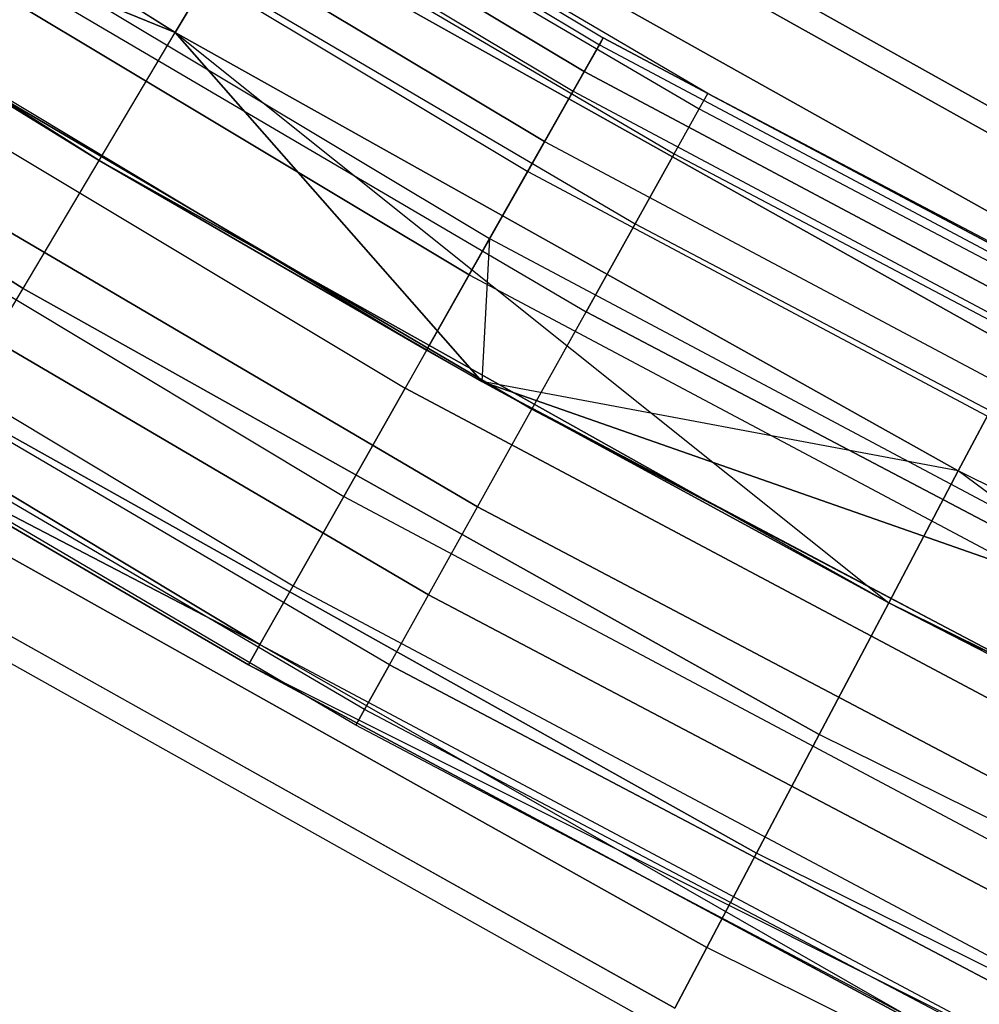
# Model space of a CAD drawing. Extents: x -135 to 135, y -135 to 135.
# Tile 76 of 207: x -37.89 to -33.91, y -66.68 to -62.59. Entities that reach past the tile are written whole.
import ezdxf

# ---------------------------------------------------------------- set-up
doc = ezdxf.new("R2010")
doc.units = 0
doc.header["$LTSCALE"] = 25.4
doc.layers.get('0').update_dxf_attribs({"linetype": 'CONTINUOUS'})

# ---------------------------------------------------------------- blocks, each defined once
blk = doc.blocks.new('SANTANA_BIURKO_A_PM_STL')
at = {"color": 0}
for p, q in [((-40.3943, -60.6637, 147.0979), (-37.244, -62.6471, 147.0979)), ((-40.3943, -60.6637, 147.0979), (-37.244, -62.6471, 147.0979)), ((-40.3943, -60.6637, 150.9021), (-37.244, -62.6471, 150.9021)), ((-40.3943, -60.6637, 150.9021), (-37.244, -62.6471, 150.9021)), ((-37.244, -62.6471, 3.9021), (-40.3943, -60.6637, 3.9021)), ((-37.244, -62.6471, 3.9021), (-40.3943, -60.6637, 3.9021)), ((-37.244, -62.6471, 0.0979), (-40.3943, -60.6637, 0.0979)), ((-37.244, -62.6471, 0.0979), (-40.3943, -60.6637, 0.0979)), ((-38.6655, -60.7886, 149.359), (-35.4849, -62.6985, 149.359)), ((-38.6655, -60.7886, 149.359), (-35.4849, -62.6985, 149.359)), ((-38.6655, -60.7886, 1.641), (-35.4849, -62.6985, 1.641)), ((-38.6655, -60.7886, 1.641), (-35.4849, -62.6985, 1.641)), ((-38.648, -60.7611, 148.8192), (-35.4688, -62.6701, 148.8192)), ((-38.648, -60.7611, 148.8192), (-35.4688, -62.6701, 148.8192)), ((-38.648, -60.7611, 2.1808), (-35.4688, -62.6701, 2.1808)), ((-38.648, -60.7611, 2.1808), (-35.4688, -62.6701, 2.1808)), ((-35.5481, -62.8101, 148.3029), (-38.7343, -60.8968, 148.3029)), ((-35.5481, -62.8101, 148.3029), (-38.7343, -60.8968, 148.3029)), ((-38.7343, -60.8968, 2.6971), (-35.5481, -62.8101, 2.6971)), ((-38.7343, -60.8968, 2.6971), (-35.5481, -62.8101, 2.6971)), ((-38.7846, -60.9759, 149.8521), (-35.5942, -62.8916, 149.8521)), ((-38.7846, -60.9759, 149.8521), (-35.5942, -62.8916, 149.8521)), ((-38.7846, -60.9759, 1.1479), (-35.5942, -62.8916, 1.1479)), ((-38.7846, -60.9759, 1.1479), (-35.5942, -62.8916, 1.1479)), ((-40.7368, -61.1781, 151), (-37.5599, -63.1784, 151)), ((-40.7368, -61.1781, 151), (-37.5599, -63.1784, 151)), ((-37.5599, -63.1784, 0), (-40.7368, -61.1781, 0)), ((-37.5599, -63.1784, 0), (-40.7368, -61.1781, 0)), ((-35.7124, -63.1003, 147.8772), (-38.9133, -61.1782, 147.8772)), ((-35.7124, -63.1003, 147.8772), (-38.9133, -61.1782, 147.8772)), ((-38.9133, -61.1782, 3.1228), (-35.7124, -63.1003, 3.1228)), ((-38.9133, -61.1782, 3.1228), (-35.7124, -63.1003, 3.1228)), ((-35.0355, -62.9008, 149), (-37.9031, -61.2156, 149)), ((-35.0355, -62.9008, 149), (-37.9031, -61.2156, 149)), ((-35.0355, -62.9008, 2), (-37.9031, -61.2156, 2)), ((-35.0355, -62.9008, 2), (-37.9031, -61.2156, 2)), ((-37.9418, -61.2781, 149.4635), (-35.0712, -62.9649, 149.4635)), ((-37.9418, -61.2781, 148.5365), (-35.0712, -62.9649, 148.5365)), ((-37.9418, -61.2781, 149.4635), (-35.0712, -62.9649, 149.4635)), ((-37.9418, -61.2781, 148.5365), (-35.0712, -62.9649, 148.5365)), ((-37.9418, -61.2781, 2.4635), (-35.0712, -62.9649, 2.4635)), ((-37.9418, -61.2781, 1.5365), (-35.0712, -62.9649, 1.5365)), ((-37.9418, -61.2781, 2.4635), (-35.0712, -62.9649, 2.4635)), ((-37.9418, -61.2781, 1.5365), (-35.0712, -62.9649, 1.5365)), ((-40.5549, -61.2988, 147), (-37.5599, -63.1784, 147)), ((-40.5549, -61.2988, 147), (-37.5599, -63.1784, 147)), ((-40.5549, -61.2988, 147), (-37.244, -62.6471, 147.0979)), ((-40.5549, -61.2988, 147), (-37.244, -62.6471, 147.0979)), ((-40.5549, -61.2988, 4), (-37.5599, -63.1784, 4)), ((-37.244, -62.6471, 3.9021), (-40.5549, -61.2988, 4)), ((-37.244, -62.6471, 3.9021), (-40.5549, -61.2988, 4)), ((-40.5549, -61.2988, 4), (-37.5599, -63.1784, 4)), ((-38.9899, -61.2985, 150.2345), (-35.7826, -63.2244, 150.2345)), ((-38.9899, -61.2985, 150.2345), (-35.7826, -63.2244, 150.2345)), ((-38.9899, -61.2985, 0.7655), (-35.7826, -63.2244, 0.7655)), ((-38.9899, -61.2985, 0.7655), (-35.7826, -63.2244, 0.7655)), ((-38.0539, -61.4592, 148.1183), (-35.1749, -63.1511, 148.1183)), ((-38.0539, -61.4592, 148.1183), (-35.1749, -63.1511, 148.1183)), ((-38.0539, -61.4592, 149.8817), (-35.1749, -63.1511, 149.8817)), ((-38.0539, -61.4592, 149.8817), (-35.1749, -63.1511, 149.8817)), ((-38.0539, -61.4592, 1.1183), (-35.1749, -63.1511, 1.1183)), ((-38.0539, -61.4592, 1.1183), (-35.1749, -63.1511, 1.1183)), ((-38.0539, -61.4592, 2.8817), (-35.1749, -63.1511, 2.8817)), ((-38.0539, -61.4592, 2.8817), (-35.1749, -63.1511, 2.8817)), ((-36.5378, -61.4592, 149), (-33.352, -63.2447, 149)), ((-36.5378, -61.4592, 149), (-33.352, -63.2447, 149)), ((-33.352, -63.2447, 2), (-36.5378, -61.4592, 2)), ((-33.352, -63.2447, 2), (-36.5378, -61.4592, 2)), ((-39.1617, -61.5687, 147.5975), (-35.9403, -63.5031, 147.5975)), ((-39.1617, -61.5687, 147.5975), (-35.9403, -63.5031, 147.5975)), ((-39.1617, -61.5687, 3.4025), (-35.9403, -63.5031, 3.4025)), ((-39.1617, -61.5687, 3.4025), (-35.9403, -63.5031, 3.4025)), ((-36.5879, -61.5434, 148.382), (-33.3977, -63.3313, 148.382)), ((-36.5879, -61.5434, 148.382), (-33.3977, -63.3313, 148.382)), ((-36.5879, -61.5434, 149.618), (-33.3977, -63.3313, 149.618)), ((-36.5879, -61.5434, 149.618), (-33.3977, -63.3313, 149.618)), ((-33.3977, -63.3313, 2.618), (-36.5879, -61.5434, 2.618)), ((-33.3977, -63.3313, 2.618), (-36.5879, -61.5434, 2.618)), ((-33.3977, -63.3313, 1.382), (-36.5879, -61.5434, 1.382)), ((-33.3977, -63.3313, 1.382), (-36.5879, -61.5434, 1.382)), ((-41.0793, -61.6925, 150.9021), (-37.8757, -63.7096, 150.9021)), ((-41.0793, -61.6925, 150.9021), (-37.8757, -63.7096, 150.9021)), ((-37.8757, -63.7096, 0.0979), (-41.0793, -61.6925, 0.0979)), ((-37.8757, -63.7096, 0.0979), (-41.0793, -61.6925, 0.0979)), ((-36.0255, -63.6536, 150.4564), (-39.2545, -61.7146, 150.4564)), ((-36.0255, -63.6536, 150.4564), (-39.2545, -61.7146, 150.4564)), ((-39.2545, -61.7146, 0.5436), (-36.0255, -63.6536, 0.5436)), ((-39.2545, -61.7146, 0.5436), (-36.0255, -63.6536, 0.5436)), ((-38.2286, -61.7413, 147.7865), (-35.3364, -63.441, 147.7865)), ((-38.2286, -61.7413, 147.7865), (-35.3364, -63.441, 147.7865)), ((-38.2286, -61.7413, 150.2135), (-35.3364, -63.441, 150.2135)), ((-38.2286, -61.7413, 150.2135), (-35.3364, -63.441, 150.2135)), ((-38.2286, -61.7413, 0.7865), (-35.3364, -63.441, 0.7865)), ((-38.2286, -61.7413, 0.7865), (-35.3364, -63.441, 0.7865)), ((-38.2286, -61.7413, 3.2135), (-35.3364, -63.441, 3.2135)), ((-38.2286, -61.7413, 3.2135), (-35.3364, -63.441, 3.2135)), ((-36.733, -61.7876, 147.8244), (-33.5302, -63.5826, 147.8244)), ((-36.733, -61.7876, 147.8244), (-33.5302, -63.5826, 147.8244)), ((-36.733, -61.7876, 150.1756), (-33.5302, -63.5826, 150.1756)), ((-36.733, -61.7876, 150.1756), (-33.5302, -63.5826, 150.1756)), ((-33.5302, -63.5826, 3.1756), (-36.733, -61.7876, 3.1756)), ((-33.5302, -63.5826, 3.1756), (-36.733, -61.7876, 3.1756)), ((-33.5302, -63.5826, 0.8244), (-36.733, -61.7876, 0.8244)), ((-33.5302, -63.5826, 0.8244), (-36.733, -61.7876, 0.8244)), ((-39.4472, -62.0175, 147.5), (-36.2023, -63.966, 147.5)), ((-39.4472, -62.0175, 147.5), (-36.2023, -63.966, 147.5)), ((-39.4472, -62.0175, 147.5), (-37.5599, -63.1784, 147)), ((-39.4472, -62.0175, 147.5), (-37.5599, -63.1784, 147)), ((-37.5599, -63.1784, 4), (-39.4472, -62.0175, 3.5)), ((-39.4472, -62.0175, 3.5), (-36.2023, -63.966, 3.5)), ((-37.5599, -63.1784, 4), (-39.4472, -62.0175, 3.5)), ((-39.4472, -62.0175, 3.5), (-36.2023, -63.966, 3.5)), ((-38.4487, -62.0969, 147.5734), (-35.5399, -63.8063, 147.5734)), ((-38.4487, -62.0969, 147.5734), (-35.5399, -63.8063, 147.5734)), ((-38.4487, -62.0969, 150.4266), (-35.5399, -63.8063, 150.4266)), ((-38.4487, -62.0969, 150.4266), (-35.5399, -63.8063, 150.4266)), ((-38.4487, -62.0969, 0.5734), (-35.5399, -63.8063, 0.5734)), ((-38.4487, -62.0969, 0.5734), (-35.5399, -63.8063, 0.5734)), ((-38.4487, -62.0969, 3.4266), (-35.5399, -63.8063, 3.4266)), ((-38.4487, -62.0969, 3.4266), (-35.5399, -63.8063, 3.4266)), ((-39.5442, -62.1701, 150.4891), (-36.2913, -64.1233, 150.4891)), ((-39.5442, -62.1701, 150.4891), (-36.2913, -64.1233, 150.4891)), ((-39.5442, -62.1701, 0.5109), (-36.2913, -64.1233, 0.5109)), ((-39.5442, -62.1701, 0.5109), (-36.2913, -64.1233, 0.5109)), ((-36.9591, -62.1679, 147.382), (-37.244, -62.6471, 147.0979)), ((-37.244, -62.6471, 150.9021), (-36.9591, -62.1679, 150.618)), ((-36.9591, -62.1679, 147.382), (-37.244, -62.6471, 147.0979)), ((-37.244, -62.6471, 150.9021), (-36.9591, -62.1679, 150.618)), ((-36.9591, -62.1679, 3.618), (-37.244, -62.6471, 3.9021)), ((-37.244, -62.6471, 0.0979), (-36.9591, -62.1679, 0.382)), ((-36.9591, -62.1679, 3.618), (-37.244, -62.6471, 3.9021)), ((-37.244, -62.6471, 0.0979), (-36.9591, -62.1679, 0.382)), ((-36.9591, -62.1679, 147.382), (-33.7366, -63.9739, 147.382)), ((-36.9591, -62.1679, 147.382), (-33.7366, -63.9739, 147.382)), ((-36.9591, -62.1679, 150.618), (-33.7366, -63.9739, 150.618)), ((-36.9591, -62.1679, 150.618), (-33.7366, -63.9739, 150.618)), ((-33.7366, -63.9739, 3.618), (-36.9591, -62.1679, 3.618)), ((-33.7366, -63.9739, 3.618), (-36.9591, -62.1679, 3.618)), ((-33.7366, -63.9739, 0.382), (-36.9591, -62.1679, 0.382)), ((-33.7366, -63.9739, 0.382), (-36.9591, -62.1679, 0.382)), ((-35.7654, -64.2113, 147.5), (-38.6928, -62.491, 147.5)), ((-38.6928, -62.491, 150.5), (-35.7654, -64.2113, 150.5)), ((-38.6928, -62.491, 150.5), (-35.7654, -64.2113, 150.5)), ((-35.7654, -64.2113, 147.5), (-38.6928, -62.491, 147.5)), ((-35.7654, -64.2113, 0.5), (-38.6928, -62.491, 0.5)), ((-38.6928, -62.491, 3.5), (-35.7654, -64.2113, 3.5)), ((-38.6928, -62.491, 3.5), (-35.7654, -64.2113, 3.5)), ((-35.7654, -64.2113, 0.5), (-38.6928, -62.491, 0.5)), ((-39.8213, -62.6057, 150.3282), (-36.5456, -64.5726, 150.3282)), ((-39.8213, -62.6057, 150.3282), (-36.5456, -64.5726, 150.3282)), ((-39.8213, -62.6057, 0.6718), (-36.5456, -64.5726, 0.6718)), ((-39.8213, -62.6057, 0.6718), (-36.5456, -64.5726, 0.6718)), ((-37.5599, -63.1784, 147), (-37.244, -62.6471, 147.0979)), ((-37.5599, -63.1784, 147), (-37.244, -62.6471, 147.0979)), ((-37.5599, -63.1784, 151), (-37.244, -62.6471, 150.9021)), ((-37.5599, -63.1784, 151), (-37.244, -62.6471, 150.9021)), ((-37.5599, -63.1784, 4), (-37.244, -62.6471, 3.9021)), ((-37.5599, -63.1784, 4), (-37.244, -62.6471, 3.9021)), ((-37.5599, -63.1784, 0), (-37.244, -62.6471, 0.0979)), ((-37.5599, -63.1784, 0), (-37.244, -62.6471, 0.0979)), ((-37.244, -62.6471, 147.0979), (-35.9722, -64.0956, 147)), ((-37.244, -62.6471, 147.0979), (-35.9722, -64.0956, 147)), ((-37.244, -62.6471, 147.0979), (-34.285, -65.0138, 147)), ((-37.244, -62.6471, 147.0979), (-34.285, -65.0138, 147)), ((-37.244, -62.6471, 147.0979), (-33.9967, -64.4671, 147.0979)), ((-37.244, -62.6471, 147.0979), (-33.9967, -64.4671, 147.0979)), ((-37.244, -62.6471, 150.9021), (-33.9967, -64.4671, 150.9021)), ((-37.244, -62.6471, 150.9021), (-33.9967, -64.4671, 150.9021)), ((-35.9722, -64.0956, 4), (-37.244, -62.6471, 3.9021)), ((-35.9722, -64.0956, 4), (-37.244, -62.6471, 3.9021)), ((-33.9967, -64.4671, 3.9021), (-37.244, -62.6471, 3.9021)), ((-33.9967, -64.4671, 3.9021), (-37.244, -62.6471, 3.9021)), ((-33.9967, -64.4671, 0.0979), (-37.244, -62.6471, 0.0979)), ((-33.9967, -64.4671, 0.0979), (-37.244, -62.6471, 0.0979)), ((-35.5481, -62.8101, 148.3029), (-35.4688, -62.6701, 148.8192)), ((-35.5481, -62.8101, 148.3029), (-35.4688, -62.6701, 148.8192)), ((-35.5481, -62.8101, 2.6971), (-35.4688, -62.6701, 2.1808)), ((-35.5481, -62.8101, 2.6971), (-35.4688, -62.6701, 2.1808)), ((-35.4849, -62.6985, 149.359), (-35.4688, -62.6701, 148.8192)), ((-35.4849, -62.6985, 149.359), (-35.4688, -62.6701, 148.8192)), ((-35.4688, -62.6701, 2.1808), (-35.4849, -62.6985, 1.641)), ((-35.4688, -62.6701, 2.1808), (-35.4849, -62.6985, 1.641)), ((-32.1956, -64.4129, 148.8192), (-35.4688, -62.6701, 148.8192)), ((-32.1956, -64.4129, 148.8192), (-35.4688, -62.6701, 148.8192)), ((-35.4688, -62.6701, 2.1808), (-32.1956, -64.4129, 2.1808)), ((-35.4688, -62.6701, 2.1808), (-32.1956, -64.4129, 2.1808)), ((-35.5942, -62.8916, 149.8521), (-35.4849, -62.6985, 149.359)), ((-35.5942, -62.8916, 149.8521), (-35.4849, -62.6985, 149.359)), ((-35.4849, -62.6985, 1.641), (-35.5942, -62.8916, 1.1479)), ((-35.4849, -62.6985, 1.641), (-35.5942, -62.8916, 1.1479)), ((-35.4849, -62.6985, 149.359), (-32.2102, -64.4421, 149.359)), ((-35.4849, -62.6985, 149.359), (-32.2102, -64.4421, 149.359)), ((-35.4849, -62.6985, 1.641), (-32.2102, -64.4421, 1.641)), ((-35.4849, -62.6985, 1.641), (-32.2102, -64.4421, 1.641)), ((-35.7124, -63.1003, 147.8772), (-35.5481, -62.8101, 148.3029)), ((-35.7124, -63.1003, 147.8772), (-35.5481, -62.8101, 148.3029)), ((-35.7124, -63.1003, 3.1228), (-35.5481, -62.8101, 2.6971)), ((-35.7124, -63.1003, 3.1228), (-35.5481, -62.8101, 2.6971)), ((-32.2676, -64.5568, 148.3029), (-35.5481, -62.8101, 148.3029)), ((-32.2676, -64.5568, 148.3029), (-35.5481, -62.8101, 148.3029)), ((-35.5481, -62.8101, 2.6971), (-32.2676, -64.5568, 2.6971)), ((-35.5481, -62.8101, 2.6971), (-32.2676, -64.5568, 2.6971)), ((-38.9368, -62.8851, 150.4266), (-35.991, -64.6162, 150.4266)), ((-38.9368, -62.8851, 150.4266), (-35.991, -64.6162, 150.4266)), ((-35.991, -64.6162, 147.5734), (-38.9368, -62.8851, 147.5734)), ((-35.991, -64.6162, 147.5734), (-38.9368, -62.8851, 147.5734)), ((-38.9368, -62.8851, 3.4266), (-35.991, -64.6162, 3.4266)), ((-38.9368, -62.8851, 3.4266), (-35.991, -64.6162, 3.4266)), ((-35.991, -64.6162, 0.5734), (-38.9368, -62.8851, 0.5734)), ((-35.991, -64.6162, 0.5734), (-38.9368, -62.8851, 0.5734)), ((-35.7826, -63.2244, 150.2345), (-35.5942, -62.8916, 149.8521)), ((-35.7826, -63.2244, 150.2345), (-35.5942, -62.8916, 149.8521)), ((-35.5942, -62.8916, 1.1479), (-35.7826, -63.2244, 0.7655)), ((-35.5942, -62.8916, 1.1479), (-35.7826, -63.2244, 0.7655)), ((-35.5942, -62.8916, 149.8521), (-32.3095, -64.6406, 149.8521)), ((-35.5942, -62.8916, 149.8521), (-32.3095, -64.6406, 149.8521)), ((-35.5942, -62.8916, 1.1479), (-32.3095, -64.6406, 1.1479)), ((-35.5942, -62.8916, 1.1479), (-32.3095, -64.6406, 1.1479)), ((-35.0712, -62.9649, 149.4635), (-35.0355, -62.9008, 149)), ((-35.0712, -62.9649, 149.4635), (-35.0355, -62.9008, 149)), ((-35.0712, -62.9649, 148.5365), (-35.0355, -62.9008, 149)), ((-35.0712, -62.9649, 148.5365), (-35.0355, -62.9008, 149)), ((-35.0712, -62.9649, 2.4635), (-35.0355, -62.9008, 2)), ((-35.0712, -62.9649, 2.4635), (-35.0355, -62.9008, 2)), ((-35.0712, -62.9649, 1.5365), (-35.0355, -62.9008, 2)), ((-35.0712, -62.9649, 1.5365), (-35.0355, -62.9008, 2)), ((-32.0932, -64.4518, 149), (-35.0355, -62.9008, 149)), ((-32.0932, -64.4518, 149), (-35.0355, -62.9008, 149)), ((-32.0932, -64.4518, 2), (-35.0355, -62.9008, 2)), ((-32.0932, -64.4518, 2), (-35.0355, -62.9008, 2)), ((-40.0498, -62.9649, 149.9947), (-36.7553, -64.9431, 149.9947)), ((-40.0498, -62.9649, 149.9947), (-36.7553, -64.9431, 149.9947)), ((-40.0498, -62.9649, 1.0053), (-36.7553, -64.9431, 1.0053)), ((-40.0498, -62.9649, 1.0053), (-36.7553, -64.9431, 1.0053)), ((-35.1749, -63.1511, 148.1183), (-35.0712, -62.9649, 148.5365)), ((-35.1749, -63.1511, 148.1183), (-35.0712, -62.9649, 148.5365)), ((-35.1749, -63.1511, 149.8817), (-35.0712, -62.9649, 149.4635)), ((-35.1749, -63.1511, 149.8817), (-35.0712, -62.9649, 149.4635)), ((-35.1749, -63.1511, 1.1183), (-35.0712, -62.9649, 1.5365)), ((-35.1749, -63.1511, 1.1183), (-35.0712, -62.9649, 1.5365)), ((-35.1749, -63.1511, 2.8817), (-35.0712, -62.9649, 2.4635)), ((-35.1749, -63.1511, 2.8817), (-35.0712, -62.9649, 2.4635)), ((-35.0712, -62.9649, 149.4635), (-32.1259, -64.5175, 149.4635)), ((-35.0712, -62.9649, 148.5365), (-32.1259, -64.5175, 148.5365)), ((-35.0712, -62.9649, 149.4635), (-32.1259, -64.5175, 149.4635)), ((-35.0712, -62.9649, 148.5365), (-32.1259, -64.5175, 148.5365)), ((-35.0712, -62.9649, 2.4635), (-32.1259, -64.5175, 2.4635)), ((-35.0712, -62.9649, 1.5365), (-32.1259, -64.5175, 1.5365)), ((-35.0712, -62.9649, 2.4635), (-32.1259, -64.5175, 2.4635)), ((-35.0712, -62.9649, 1.5365), (-32.1259, -64.5175, 1.5365)), ((-35.7124, -63.1003, 147.8772), (-35.9403, -63.5031, 147.5975)), ((-35.7124, -63.1003, 147.8772), (-35.9403, -63.5031, 147.5975)), ((-35.9403, -63.5031, 3.4025), (-35.7124, -63.1003, 3.1228)), ((-35.9403, -63.5031, 3.4025), (-35.7124, -63.1003, 3.1228)), ((-35.7124, -63.1003, 147.8772), (-32.4167, -64.8551, 147.8772)), ((-35.7124, -63.1003, 147.8772), (-32.4167, -64.8551, 147.8772)), ((-35.7124, -63.1003, 3.1228), (-32.4167, -64.8551, 3.1228)), ((-35.7124, -63.1003, 3.1228), (-32.4167, -64.8551, 3.1228)), ((-35.1749, -63.1511, 148.1183), (-35.3364, -63.441, 147.7865)), ((-35.1749, -63.1511, 148.1183), (-35.3364, -63.441, 147.7865)), ((-35.3364, -63.441, 150.2135), (-35.1749, -63.1511, 149.8817)), ((-35.3364, -63.441, 150.2135), (-35.1749, -63.1511, 149.8817)), ((-35.1749, -63.1511, 1.1183), (-35.3364, -63.441, 0.7865)), ((-35.1749, -63.1511, 1.1183), (-35.3364, -63.441, 0.7865)), ((-35.3364, -63.441, 3.2135), (-35.1749, -63.1511, 2.8817)), ((-35.3364, -63.441, 3.2135), (-35.1749, -63.1511, 2.8817)), ((-35.1749, -63.1511, 148.1183), (-32.2209, -64.7082, 148.1183)), ((-35.1749, -63.1511, 148.1183), (-32.2209, -64.7082, 148.1183)), ((-35.1749, -63.1511, 149.8817), (-32.2209, -64.7082, 149.8817)), ((-35.1749, -63.1511, 149.8817), (-32.2209, -64.7082, 149.8817)), ((-35.1749, -63.1511, 1.1183), (-32.2209, -64.7082, 1.1183)), ((-35.1749, -63.1511, 1.1183), (-32.2209, -64.7082, 1.1183)), ((-35.1749, -63.1511, 2.8817), (-32.2209, -64.7082, 2.8817)), ((-35.1749, -63.1511, 2.8817), (-32.2209, -64.7082, 2.8817)), ((-36.8931, -65.1866, 149.5319), (-40.1999, -63.2009, 149.5319)), ((-36.8931, -65.1866, 149.5319), (-40.1999, -63.2009, 149.5319)), ((-40.1999, -63.2009, 1.4681), (-36.8931, -65.1866, 1.4681)), ((-40.1999, -63.2009, 1.4681), (-36.8931, -65.1866, 1.4681)), ((-37.8757, -63.7096, 150.9021), (-37.5599, -63.1784, 151)), ((-37.8757, -63.7096, 150.9021), (-37.5599, -63.1784, 151)), ((-37.8757, -63.7096, 0.0979), (-37.5599, -63.1784, 0)), ((-37.8757, -63.7096, 0.0979), (-37.5599, -63.1784, 0)), ((-36.2023, -63.966, 147.5), (-37.5599, -63.1784, 147)), ((-37.5599, -63.1784, 147), (-35.9722, -64.0956, 147)), ((-36.2023, -63.966, 147.5), (-37.5599, -63.1784, 147)), ((-37.5599, -63.1784, 147), (-35.9722, -64.0956, 147)), ((-37.5599, -63.1784, 151), (-34.285, -65.0138, 151)), ((-37.5599, -63.1784, 151), (-34.285, -65.0138, 151)), ((-37.5599, -63.1784, 4), (-35.9722, -64.0956, 4)), ((-34.285, -65.0138, 0), (-37.5599, -63.1784, 0)), ((-34.285, -65.0138, 0), (-37.5599, -63.1784, 0)), ((-37.5599, -63.1784, 4), (-35.9722, -64.0956, 4)), ((-37.5599, -63.1784, 4), (-36.2023, -63.966, 3.5)), ((-37.5599, -63.1784, 4), (-36.2023, -63.966, 3.5)), ((-39.1569, -63.2406, 150.2135), (-36.1945, -64.9815, 150.2135)), ((-39.1569, -63.2406, 150.2135), (-36.1945, -64.9815, 150.2135)), ((-36.1945, -64.9815, 147.7865), (-39.1569, -63.2406, 147.7865)), ((-36.1945, -64.9815, 147.7865), (-39.1569, -63.2406, 147.7865)), ((-39.1569, -63.2406, 3.2135), (-36.1945, -64.9815, 3.2135)), ((-39.1569, -63.2406, 3.2135), (-36.1945, -64.9815, 3.2135)), ((-36.1945, -64.9815, 0.7865), (-39.1569, -63.2406, 0.7865)), ((-36.1945, -64.9815, 0.7865), (-39.1569, -63.2406, 0.7865)), ((-36.0255, -63.6536, 150.4564), (-35.7826, -63.2244, 150.2345)), ((-36.0255, -63.6536, 150.4564), (-35.7826, -63.2244, 150.2345)), ((-35.7826, -63.2244, 0.7655), (-36.0255, -63.6536, 0.5436)), ((-35.7826, -63.2244, 0.7655), (-36.0255, -63.6536, 0.5436)), ((-35.7826, -63.2244, 150.2345), (-32.4804, -64.9826, 150.2345)), ((-35.7826, -63.2244, 150.2345), (-32.4804, -64.9826, 150.2345)), ((-35.7826, -63.2244, 0.7655), (-32.4804, -64.9826, 0.7655)), ((-35.7826, -63.2244, 0.7655), (-32.4804, -64.9826, 0.7655)), ((-35.3364, -63.441, 147.7865), (-35.5399, -63.8063, 147.5734)), ((-35.3364, -63.441, 147.7865), (-35.5399, -63.8063, 147.5734)), ((-35.5399, -63.8063, 150.4266), (-35.3364, -63.441, 150.2135)), ((-35.5399, -63.8063, 150.4266), (-35.3364, -63.441, 150.2135)), ((-35.3364, -63.441, 0.7865), (-35.5399, -63.8063, 0.5734)), ((-35.3364, -63.441, 0.7865), (-35.5399, -63.8063, 0.5734)), ((-35.5399, -63.8063, 3.4266), (-35.3364, -63.441, 3.2135)), ((-35.5399, -63.8063, 3.4266), (-35.3364, -63.441, 3.2135)), ((-35.3364, -63.441, 147.7865), (-32.3688, -65.0053, 147.7865)), ((-35.3364, -63.441, 147.7865), (-32.3688, -65.0053, 147.7865)), ((-35.3364, -63.441, 150.2135), (-32.3688, -65.0053, 150.2135)), ((-35.3364, -63.441, 150.2135), (-32.3688, -65.0053, 150.2135)), ((-35.3364, -63.441, 0.7865), (-32.3688, -65.0053, 0.7865)), ((-35.3364, -63.441, 0.7865), (-32.3688, -65.0053, 0.7865)), ((-35.3364, -63.441, 3.2135), (-32.3688, -65.0053, 3.2135)), ((-35.3364, -63.441, 3.2135), (-32.3688, -65.0053, 3.2135)), ((-36.3559, -65.2714, 149.8817), (-39.3316, -63.5227, 149.8817)), ((-36.3559, -65.2714, 149.8817), (-39.3316, -63.5227, 149.8817)), ((-36.3559, -65.2714, 148.1183), (-39.3316, -63.5227, 148.1183)), ((-36.3559, -65.2714, 148.1183), (-39.3316, -63.5227, 148.1183)), ((-36.3559, -65.2714, 2.8817), (-39.3316, -63.5227, 2.8817)), ((-36.3559, -65.2714, 2.8817), (-39.3316, -63.5227, 2.8817)), ((-36.3559, -65.2714, 1.1183), (-39.3316, -63.5227, 1.1183)), ((-36.3559, -65.2714, 1.1183), (-39.3316, -63.5227, 1.1183)), ((-36.2023, -63.966, 147.5), (-35.9403, -63.5031, 147.5975)), ((-36.2023, -63.966, 147.5), (-35.9403, -63.5031, 147.5975)), ((-36.2023, -63.966, 3.5), (-35.9403, -63.5031, 3.4025)), ((-36.2023, -63.966, 3.5), (-35.9403, -63.5031, 3.4025)), ((-35.9403, -63.5031, 147.5975), (-35.9722, -64.0956, 147.5)), ((-35.9403, -63.5031, 147.5975), (-35.9722, -64.0956, 147.5)), ((-35.9403, -63.5031, 3.4025), (-35.9722, -64.0956, 3.5)), ((-35.9403, -63.5031, 3.4025), (-35.9722, -64.0956, 3.5)), ((-35.9403, -63.5031, 147.5975), (-32.6236, -65.269, 147.5975)), ((-35.9403, -63.5031, 147.5975), (-32.6236, -65.269, 147.5975)), ((-35.9403, -63.5031, 3.4025), (-32.6236, -65.269, 3.4025)), ((-35.9403, -63.5031, 3.4025), (-32.6236, -65.269, 3.4025)), ((-36.0255, -63.6536, 150.4564), (-36.2913, -64.1233, 150.4891)), ((-36.0255, -63.6536, 150.4564), (-36.2913, -64.1233, 150.4891)), ((-36.0255, -63.6536, 0.5436), (-36.2913, -64.1233, 0.5109)), ((-36.0255, -63.6536, 0.5436), (-36.2913, -64.1233, 0.5109)), ((-36.0255, -63.6536, 150.4564), (-32.7009, -65.4237, 150.4564)), ((-36.0255, -63.6536, 150.4564), (-32.7009, -65.4237, 150.4564)), ((-36.0255, -63.6536, 0.5436), (-32.7009, -65.4237, 0.5436)), ((-36.0255, -63.6536, 0.5436), (-32.7009, -65.4237, 0.5436)), ((-36.4596, -65.4575, 149.4635), (-39.4438, -63.7039, 149.4635)), ((-36.4596, -65.4575, 149.4635), (-39.4438, -63.7039, 149.4635)), ((-36.4596, -65.4575, 148.5365), (-39.4438, -63.7039, 148.5365)), ((-36.4596, -65.4575, 148.5365), (-39.4438, -63.7039, 148.5365)), ((-36.4596, -65.4575, 2.4635), (-39.4438, -63.7039, 2.4635)), ((-36.4596, -65.4575, 2.4635), (-39.4438, -63.7039, 2.4635)), ((-36.4596, -65.4575, 1.5365), (-39.4438, -63.7039, 1.5365)), ((-36.4596, -65.4575, 1.5365), (-39.4438, -63.7039, 1.5365)), ((-38.1606, -64.1889, 150.618), (-37.8757, -63.7096, 150.9021)), ((-38.1606, -64.1889, 150.618), (-37.8757, -63.7096, 150.9021)), ((-38.1606, -64.1889, 0.382), (-37.8757, -63.7096, 0.0979)), ((-38.1606, -64.1889, 0.382), (-37.8757, -63.7096, 0.0979)), ((-37.8757, -63.7096, 150.9021), (-34.5732, -65.5605, 150.9021)), ((-37.8757, -63.7096, 150.9021), (-34.5732, -65.5605, 150.9021)), ((-34.5732, -65.5605, 0.0979), (-37.8757, -63.7096, 0.0979)), ((-34.5732, -65.5605, 0.0979), (-37.8757, -63.7096, 0.0979)), ((-36.4953, -65.5217, 149), (-39.4824, -63.7663, 149)), ((-36.4953, -65.5217, 149), (-39.4824, -63.7663, 149)), ((-36.4953, -65.5217, 2), (-39.4824, -63.7663, 2)), ((-36.4953, -65.5217, 2), (-39.4824, -63.7663, 2)), ((-35.7654, -64.2113, 147.5), (-35.5399, -63.8063, 147.5734)), ((-35.7654, -64.2113, 150.5), (-35.5399, -63.8063, 150.4266)), ((-35.7654, -64.2113, 150.5), (-35.5399, -63.8063, 150.4266)), ((-35.7654, -64.2113, 147.5), (-35.5399, -63.8063, 147.5734)), ((-35.7654, -64.2113, 0.5), (-35.5399, -63.8063, 0.5734)), ((-35.7654, -64.2113, 3.5), (-35.5399, -63.8063, 3.4266)), ((-35.7654, -64.2113, 3.5), (-35.5399, -63.8063, 3.4266)), ((-35.7654, -64.2113, 0.5), (-35.5399, -63.8063, 0.5734)), ((-32.5552, -65.3796, 147.5734), (-35.5399, -63.8063, 147.5734)), ((-35.5399, -63.8063, 150.4266), (-32.5552, -65.3796, 150.4266)), ((-35.5399, -63.8063, 150.4266), (-32.5552, -65.3796, 150.4266)), ((-32.5552, -65.3796, 147.5734), (-35.5399, -63.8063, 147.5734)), ((-32.5552, -65.3796, 0.5734), (-35.5399, -63.8063, 0.5734)), ((-35.5399, -63.8063, 3.4266), (-32.5552, -65.3796, 3.4266)), ((-35.5399, -63.8063, 3.4266), (-32.5552, -65.3796, 3.4266)), ((-32.5552, -65.3796, 0.5734), (-35.5399, -63.8063, 0.5734)), ((-36.2023, -63.966, 147.5), (-35.9722, -64.0956, 147.5)), ((-36.2023, -63.966, 147.5), (-35.9722, -64.0956, 147.5)), ((-36.2023, -63.966, 147.5), (-35.9722, -64.0956, 147)), ((-36.2023, -63.966, 147.5), (-35.9722, -64.0956, 147)), ((-35.9722, -64.0956, 4), (-36.2023, -63.966, 3.5)), ((-36.2023, -63.966, 3.5), (-35.9722, -64.0956, 3.5)), ((-35.9722, -64.0956, 4), (-36.2023, -63.966, 3.5)), ((-36.2023, -63.966, 3.5), (-35.9722, -64.0956, 3.5)), ((-33.7366, -63.9739, 150.618), (-33.9967, -64.4671, 150.9021)), ((-33.9967, -64.4671, 147.0979), (-33.7366, -63.9739, 147.382)), ((-33.9967, -64.4671, 147.0979), (-33.7366, -63.9739, 147.382)), ((-33.7366, -63.9739, 150.618), (-33.9967, -64.4671, 150.9021)), ((-33.7366, -63.9739, 3.618), (-33.9967, -64.4671, 3.9021)), ((-33.9967, -64.4671, 0.0979), (-33.7366, -63.9739, 0.382)), ((-33.7366, -63.9739, 3.618), (-33.9967, -64.4671, 3.9021)), ((-33.9967, -64.4671, 0.0979), (-33.7366, -63.9739, 0.382)), ((-35.9722, -64.0956, 147.5), (-32.8614, -65.7448, 147.5)), ((-32.6236, -65.269, 147.5975), (-35.9722, -64.0956, 147.5)), ((-32.6236, -65.269, 147.5975), (-35.9722, -64.0956, 147.5)), ((-35.9722, -64.0956, 147.5), (-32.8614, -65.7448, 147.5)), ((-35.9722, -64.0956, 147.5), (-34.285, -65.0138, 147)), ((-35.9722, -64.0956, 147.5), (-34.285, -65.0138, 147)), ((-35.9722, -64.0956, 147.5), (-35.9722, -64.0956, 147)), ((-35.9722, -64.0956, 147), (-34.285, -65.0138, 147)), ((-35.9722, -64.0956, 147.5), (-35.9722, -64.0956, 147)), ((-35.9722, -64.0956, 147), (-34.285, -65.0138, 147)), ((-35.9722, -64.0956, 4), (-34.285, -65.0138, 4)), ((-33.9967, -64.4671, 3.9021), (-35.9722, -64.0956, 4)), ((-33.9967, -64.4671, 3.9021), (-35.9722, -64.0956, 4)), ((-34.285, -65.0138, 4), (-35.9722, -64.0956, 3.5)), ((-35.9722, -64.0956, 3.5), (-32.8614, -65.7448, 3.5)), ((-34.285, -65.0138, 4), (-35.9722, -64.0956, 3.5)), ((-35.9722, -64.0956, 4), (-34.285, -65.0138, 4)), ((-35.9722, -64.0956, 4), (-35.9722, -64.0956, 3.5)), ((-35.9722, -64.0956, 4), (-35.9722, -64.0956, 3.5)), ((-35.9722, -64.0956, 3.5), (-32.8614, -65.7448, 3.5)), ((-35.9722, -64.0956, 3.5), (-32.6236, -65.269, 3.4025)), ((-35.9722, -64.0956, 3.5), (-32.6236, -65.269, 3.4025)), ((-36.5456, -64.5726, 150.3282), (-36.2913, -64.1233, 150.4891)), ((-36.5456, -64.5726, 150.3282), (-36.2913, -64.1233, 150.4891)), ((-36.2913, -64.1233, 0.5109), (-36.5456, -64.5726, 0.6718)), ((-36.2913, -64.1233, 0.5109), (-36.5456, -64.5726, 0.6718)), ((-32.9422, -65.9065, 150.4891), (-36.2913, -64.1233, 150.4891)), ((-32.9422, -65.9065, 150.4891), (-36.2913, -64.1233, 150.4891)), ((-36.2913, -64.1233, 0.5109), (-32.9422, -65.9065, 0.5109)), ((-36.2913, -64.1233, 0.5109), (-32.9422, -65.9065, 0.5109)), ((-38.1606, -64.1889, 150.618), (-34.8333, -66.0536, 150.618)), ((-38.1606, -64.1889, 150.618), (-34.8333, -66.0536, 150.618)), ((-34.8333, -66.0536, 0.382), (-38.1606, -64.1889, 0.382)), ((-34.8333, -66.0536, 0.382), (-38.1606, -64.1889, 0.382)), ((-35.991, -64.6162, 150.4266), (-35.7654, -64.2113, 150.5)), ((-35.991, -64.6162, 150.4266), (-35.7654, -64.2113, 150.5)), ((-35.991, -64.6162, 147.5734), (-35.7654, -64.2113, 147.5)), ((-35.991, -64.6162, 147.5734), (-35.7654, -64.2113, 147.5)), ((-35.991, -64.6162, 3.4266), (-35.7654, -64.2113, 3.5)), ((-35.991, -64.6162, 3.4266), (-35.7654, -64.2113, 3.5)), ((-35.991, -64.6162, 0.5734), (-35.7654, -64.2113, 0.5)), ((-35.991, -64.6162, 0.5734), (-35.7654, -64.2113, 0.5)), ((-35.7654, -64.2113, 150.5), (-32.7618, -65.7945, 150.5)), ((-35.7654, -64.2113, 150.5), (-32.7618, -65.7945, 150.5)), ((-32.7618, -65.7945, 147.5), (-35.7654, -64.2113, 147.5)), ((-32.7618, -65.7945, 147.5), (-35.7654, -64.2113, 147.5)), ((-35.7654, -64.2113, 3.5), (-32.7618, -65.7945, 3.5)), ((-35.7654, -64.2113, 3.5), (-32.7618, -65.7945, 3.5)), ((-32.7618, -65.7945, 0.5), (-35.7654, -64.2113, 0.5)), ((-32.7618, -65.7945, 0.5), (-35.7654, -64.2113, 0.5)), ((-36.8931, -65.1866, 149.5319), (-38.6665, -64.2643, 149)), ((-36.8931, -65.1866, 149.5319), (-38.6665, -64.2643, 149)), ((-36.9411, -65.2714, 149), (-38.6665, -64.2643, 149)), ((-38.6665, -64.2643, 2), (-36.8931, -65.1866, 1.4681)), ((-38.6665, -64.2643, 2), (-36.8931, -65.1866, 1.4681)), ((-38.6665, -64.2643, 2), (-36.9411, -65.2714, 2)), ((-36.9411, -65.2714, 149), (-38.6665, -64.2643, 149)), ((-38.6665, -64.2643, 2), (-36.9411, -65.2714, 2)), ((-33.9967, -64.4671, 150.9021), (-34.285, -65.0138, 151)), ((-34.285, -65.0138, 147), (-33.9967, -64.4671, 147.0979)), ((-34.285, -65.0138, 147), (-33.9967, -64.4671, 147.0979)), ((-33.9967, -64.4671, 150.9021), (-34.285, -65.0138, 151)), ((-34.285, -65.0138, 4), (-33.9967, -64.4671, 3.9021)), ((-34.285, -65.0138, 4), (-33.9967, -64.4671, 3.9021)), ((-34.285, -65.0138, 0), (-33.9967, -64.4671, 0.0979)), ((-34.285, -65.0138, 0), (-33.9967, -64.4671, 0.0979)), ((-30.6606, -66.1189, 150.9021), (-33.9967, -64.4671, 150.9021)), ((-30.6606, -66.1189, 150.9021), (-33.9967, -64.4671, 150.9021)), ((-30.6606, -66.1189, 147.0979), (-33.9967, -64.4671, 147.0979)), ((-30.6606, -66.1189, 147.0979), (-33.9967, -64.4671, 147.0979)), ((-31.1976, -66.5504, 147), (-33.9967, -64.4671, 147.0979)), ((-31.1976, -66.5504, 147), (-33.9967, -64.4671, 147.0979)), ((-31.1976, -66.5504, 4), (-33.9967, -64.4671, 3.9021)), ((-31.1976, -66.5504, 4), (-33.9967, -64.4671, 3.9021)), ((-30.6606, -66.1189, 3.9021), (-33.9967, -64.4671, 3.9021)), ((-30.6606, -66.1189, 3.9021), (-33.9967, -64.4671, 3.9021)), ((-30.6606, -66.1189, 0.0979), (-33.9967, -64.4671, 0.0979)), ((-30.6606, -66.1189, 0.0979), (-33.9967, -64.4671, 0.0979)), ((-38.3867, -64.5692, 150.1756), (-35.0397, -66.445, 150.1756)), ((-38.3867, -64.5692, 150.1756), (-35.0397, -66.445, 150.1756)), ((-35.0397, -66.445, 0.8244), (-38.3867, -64.5692, 0.8244)), ((-35.0397, -66.445, 0.8244), (-38.3867, -64.5692, 0.8244)), ((-36.7553, -64.9431, 149.9947), (-36.5456, -64.5726, 150.3282)), ((-36.7553, -64.9431, 149.9947), (-36.5456, -64.5726, 150.3282)), ((-36.5456, -64.5726, 0.6718), (-36.7553, -64.9431, 1.0053)), ((-36.5456, -64.5726, 0.6718), (-36.7553, -64.9431, 1.0053)), ((-36.5456, -64.5726, 150.3282), (-33.1731, -66.3683, 150.3282)), ((-36.5456, -64.5726, 150.3282), (-33.1731, -66.3683, 150.3282)), ((-36.5456, -64.5726, 0.6718), (-33.1731, -66.3683, 0.6718)), ((-36.5456, -64.5726, 0.6718), (-33.1731, -66.3683, 0.6718)), ((-36.1945, -64.9815, 150.2135), (-35.991, -64.6162, 150.4266)), ((-36.1945, -64.9815, 150.2135), (-35.991, -64.6162, 150.4266)), ((-36.1945, -64.9815, 147.7865), (-35.991, -64.6162, 147.5734)), ((-36.1945, -64.9815, 147.7865), (-35.991, -64.6162, 147.5734)), ((-36.1945, -64.9815, 3.2135), (-35.991, -64.6162, 3.4266)), ((-36.1945, -64.9815, 3.2135), (-35.991, -64.6162, 3.4266)), ((-36.1945, -64.9815, 0.7865), (-35.991, -64.6162, 0.5734)), ((-36.1945, -64.9815, 0.7865), (-35.991, -64.6162, 0.5734)), ((-35.991, -64.6162, 150.4266), (-32.9684, -66.2094, 150.4266)), ((-35.991, -64.6162, 150.4266), (-32.9684, -66.2094, 150.4266)), ((-32.9684, -66.2094, 147.5734), (-35.991, -64.6162, 147.5734)), ((-32.9684, -66.2094, 147.5734), (-35.991, -64.6162, 147.5734)), ((-35.991, -64.6162, 3.4266), (-32.9684, -66.2094, 3.4266)), ((-35.991, -64.6162, 3.4266), (-32.9684, -66.2094, 3.4266)), ((-32.9684, -66.2094, 0.5734), (-35.991, -64.6162, 0.5734)), ((-32.9684, -66.2094, 0.5734), (-35.991, -64.6162, 0.5734)), ((-38.5319, -64.8134, 149.618), (-35.1722, -66.6963, 149.618)), ((-38.5319, -64.8134, 149.618), (-35.1722, -66.6963, 149.618)), ((-35.1722, -66.6963, 1.382), (-38.5319, -64.8134, 1.382)), ((-35.1722, -66.6963, 1.382), (-38.5319, -64.8134, 1.382)), ((-38.5819, -64.8975, 149), (-35.2179, -66.7829, 149)), ((-38.5819, -64.8975, 149), (-35.2179, -66.7829, 149)), ((-38.5819, -64.8975, 2), (-35.2179, -66.7829, 2)), ((-38.5819, -64.8975, 2), (-35.2179, -66.7829, 2)), ((-36.8931, -65.1866, 149.5319), (-36.7553, -64.9431, 149.9947)), ((-36.8931, -65.1866, 149.5319), (-36.7553, -64.9431, 149.9947)), ((-36.7553, -64.9431, 1.0053), (-36.8931, -65.1866, 1.4681)), ((-36.7553, -64.9431, 1.0053), (-36.8931, -65.1866, 1.4681)), ((-36.7553, -64.9431, 149.9947), (-33.3634, -66.7491, 149.9947)), ((-36.7553, -64.9431, 149.9947), (-33.3634, -66.7491, 149.9947)), ((-36.7553, -64.9431, 1.0053), (-33.3634, -66.7491, 1.0053)), ((-36.7553, -64.9431, 1.0053), (-33.3634, -66.7491, 1.0053)), ((-36.3559, -65.2714, 149.8817), (-36.1945, -64.9815, 150.2135)), ((-36.3559, -65.2714, 149.8817), (-36.1945, -64.9815, 150.2135)), ((-36.3559, -65.2714, 148.1183), (-36.1945, -64.9815, 147.7865)), ((-36.3559, -65.2714, 148.1183), (-36.1945, -64.9815, 147.7865)), ((-36.3559, -65.2714, 2.8817), (-36.1945, -64.9815, 3.2135)), ((-36.3559, -65.2714, 2.8817), (-36.1945, -64.9815, 3.2135)), ((-36.3559, -65.2714, 1.1183), (-36.1945, -64.9815, 0.7865)), ((-36.3559, -65.2714, 1.1183), (-36.1945, -64.9815, 0.7865)), ((-36.1945, -64.9815, 150.2135), (-33.1548, -66.5837, 150.2135)), ((-36.1945, -64.9815, 150.2135), (-33.1548, -66.5837, 150.2135)), ((-33.1548, -66.5837, 147.7865), (-36.1945, -64.9815, 147.7865)), ((-33.1548, -66.5837, 147.7865), (-36.1945, -64.9815, 147.7865)), ((-36.1945, -64.9815, 3.2135), (-33.1548, -66.5837, 3.2135)), ((-36.1945, -64.9815, 3.2135), (-33.1548, -66.5837, 3.2135)), ((-33.1548, -66.5837, 0.7865), (-36.1945, -64.9815, 0.7865)), ((-33.1548, -66.5837, 0.7865), (-36.1945, -64.9815, 0.7865)), ((-34.285, -65.0138, 151), (-34.5732, -65.5605, 150.9021)), ((-34.285, -65.0138, 151), (-34.5732, -65.5605, 150.9021)), ((-34.5732, -65.5605, 0.0979), (-34.285, -65.0138, 0)), ((-34.5732, -65.5605, 0.0979), (-34.285, -65.0138, 0)), ((-32.8614, -65.7448, 147.5), (-34.285, -65.0138, 147)), ((-34.285, -65.0138, 147), (-31.1976, -66.5504, 147)), ((-32.8614, -65.7448, 147.5), (-34.285, -65.0138, 147)), ((-30.9206, -66.6796, 151), (-34.285, -65.0138, 151)), ((-30.9206, -66.6796, 151), (-34.285, -65.0138, 151)), ((-34.285, -65.0138, 147), (-31.1976, -66.5504, 147)), ((-34.285, -65.0138, 4), (-31.1976, -66.5504, 4)), ((-30.9206, -66.6796, 0), (-34.285, -65.0138, 0)), ((-30.9206, -66.6796, 0), (-34.285, -65.0138, 0)), ((-34.285, -65.0138, 4), (-31.1976, -66.5504, 4)), ((-34.285, -65.0138, 4), (-32.8614, -65.7448, 3.5)), ((-34.285, -65.0138, 4), (-32.8614, -65.7448, 3.5)), ((-36.9411, -65.2714, 149), (-36.8931, -65.1866, 149.5319)), ((-36.9411, -65.2714, 149), (-36.8931, -65.1866, 149.5319)), ((-36.8931, -65.1866, 1.4681), (-36.9411, -65.2714, 2)), ((-36.8931, -65.1866, 1.4681), (-36.9411, -65.2714, 2)), ((-36.8931, -65.1866, 149.5319), (-33.9286, -66.8869, 149)), ((-36.8931, -65.1866, 149.5319), (-33.9286, -66.8869, 149)), ((-36.8931, -65.1866, 149.5319), (-33.4885, -66.9993, 149.5319)), ((-36.8931, -65.1866, 149.5319), (-33.4885, -66.9993, 149.5319)), ((-36.8931, -65.1866, 1.4681), (-33.4885, -66.9993, 1.4681)), ((-36.8931, -65.1866, 1.4681), (-33.4885, -66.9993, 1.4681)), ((-33.9286, -66.8869, 149), (-36.9411, -65.2714, 149)), ((-36.9411, -65.2714, 2), (-33.4885, -66.9993, 1.4681)), ((-36.9411, -65.2714, 2), (-33.4885, -66.9993, 1.4681)), ((-36.9411, -65.2714, 2), (-33.9286, -66.8869, 2)), ((-36.9411, -65.2714, 149), (-36.9411, -65.2714, 2)), ((-36.9411, -65.2714, 149), (-36.9411, -65.2714, 2)), ((-33.9286, -66.8869, 149), (-36.9411, -65.2714, 149)), ((-36.9411, -65.2714, 2), (-33.9286, -66.8869, 2)), ((-36.3559, -65.2714, 149.8817), (-36.4596, -65.4575, 149.4635)), ((-36.3559, -65.2714, 149.8817), (-36.4596, -65.4575, 149.4635)), ((-36.4596, -65.4575, 148.5365), (-36.3559, -65.2714, 148.1183)), ((-36.4596, -65.4575, 148.5365), (-36.3559, -65.2714, 148.1183)), ((-36.3559, -65.2714, 2.8817), (-36.4596, -65.4575, 2.4635)), ((-36.3559, -65.2714, 2.8817), (-36.4596, -65.4575, 2.4635)), ((-36.4596, -65.4575, 1.5365), (-36.3559, -65.2714, 1.1183)), ((-36.4596, -65.4575, 1.5365), (-36.3559, -65.2714, 1.1183)), ((-36.3559, -65.2714, 149.8817), (-33.3027, -66.8808, 149.8817)), ((-36.3559, -65.2714, 149.8817), (-33.3027, -66.8808, 149.8817)), ((-33.3027, -66.8808, 148.1183), (-36.3559, -65.2714, 148.1183)), ((-33.3027, -66.8808, 148.1183), (-36.3559, -65.2714, 148.1183)), ((-36.3559, -65.2714, 2.8817), (-33.3027, -66.8808, 2.8817)), ((-36.3559, -65.2714, 2.8817), (-33.3027, -66.8808, 2.8817)), ((-33.3027, -66.8808, 1.1183), (-36.3559, -65.2714, 1.1183)), ((-33.3027, -66.8808, 1.1183), (-36.3559, -65.2714, 1.1183)), ((-36.4953, -65.5217, 149), (-36.4596, -65.4575, 148.5365)), ((-36.4596, -65.4575, 149.4635), (-36.4953, -65.5217, 149)), ((-36.4596, -65.4575, 149.4635), (-36.4953, -65.5217, 149)), ((-36.4953, -65.5217, 149), (-36.4596, -65.4575, 148.5365)), ((-36.4953, -65.5217, 2), (-36.4596, -65.4575, 1.5365)), ((-36.4596, -65.4575, 2.4635), (-36.4953, -65.5217, 2)), ((-36.4596, -65.4575, 2.4635), (-36.4953, -65.5217, 2)), ((-36.4953, -65.5217, 2), (-36.4596, -65.4575, 1.5365)), ((-33.3977, -67.0715, 149.4635), (-36.4596, -65.4575, 149.4635)), ((-33.3977, -67.0715, 148.5365), (-36.4596, -65.4575, 148.5365)), ((-33.3977, -67.0715, 149.4635), (-36.4596, -65.4575, 149.4635)), ((-33.3977, -67.0715, 148.5365), (-36.4596, -65.4575, 148.5365)), ((-33.3977, -67.0715, 2.4635), (-36.4596, -65.4575, 2.4635)), ((-33.3977, -67.0715, 1.5365), (-36.4596, -65.4575, 1.5365)), ((-33.3977, -67.0715, 2.4635), (-36.4596, -65.4575, 2.4635)), ((-33.3977, -67.0715, 1.5365), (-36.4596, -65.4575, 1.5365)), ((-33.4304, -67.1372, 149), (-36.4953, -65.5217, 149)), ((-33.4304, -67.1372, 149), (-36.4953, -65.5217, 149)), ((-33.4304, -67.1372, 2), (-36.4953, -65.5217, 2)), ((-33.4304, -67.1372, 2), (-36.4953, -65.5217, 2)), ((-34.5732, -65.5605, 150.9021), (-34.8333, -66.0536, 150.618)), ((-34.5732, -65.5605, 150.9021), (-34.8333, -66.0536, 150.618)), ((-34.8333, -66.0536, 0.382), (-34.5732, -65.5605, 0.0979)), ((-34.8333, -66.0536, 0.382), (-34.5732, -65.5605, 0.0979)), ((-31.1806, -67.2403, 150.9021), (-34.5732, -65.5605, 150.9021)), ((-31.1806, -67.2403, 150.9021), (-34.5732, -65.5605, 150.9021)), ((-31.1806, -67.2403, 0.0979), (-34.5732, -65.5605, 0.0979)), ((-31.1806, -67.2403, 0.0979), (-34.5732, -65.5605, 0.0979)), ((-34.8333, -66.0536, 150.618), (-35.0397, -66.445, 150.1756)), ((-34.8333, -66.0536, 150.618), (-35.0397, -66.445, 150.1756)), ((-35.0397, -66.445, 0.8244), (-34.8333, -66.0536, 0.382)), ((-35.0397, -66.445, 0.8244), (-34.8333, -66.0536, 0.382)), ((-31.4151, -67.7461, 150.618), (-34.8333, -66.0536, 150.618)), ((-31.4151, -67.7461, 150.618), (-34.8333, -66.0536, 150.618)), ((-31.4151, -67.7461, 0.382), (-34.8333, -66.0536, 0.382)), ((-31.4151, -67.7461, 0.382), (-34.8333, -66.0536, 0.382)), ((-35.0397, -66.445, 150.1756), (-35.1722, -66.6963, 149.618)), ((-35.0397, -66.445, 150.1756), (-35.1722, -66.6963, 149.618)), ((-35.1722, -66.6963, 1.382), (-35.0397, -66.445, 0.8244)), ((-35.1722, -66.6963, 1.382), (-35.0397, -66.445, 0.8244)), ((-31.6013, -68.1475, 150.1756), (-35.0397, -66.445, 150.1756)), ((-31.6013, -68.1475, 150.1756), (-35.0397, -66.445, 150.1756)), ((-31.6013, -68.1475, 0.8244), (-35.0397, -66.445, 0.8244)), ((-31.6013, -68.1475, 0.8244), (-35.0397, -66.445, 0.8244))]:
    blk.add_line(p, q, dxfattribs=at)

msp = doc.modelspace()

# ---------------------------------------------------------------- block references
at = {"color": 253}
msp.add_blockref('SANTANA_BIURKO_A_PM_STL', (0, 0), dxfattribs=at)

doc.saveas('drawing.dxf')
